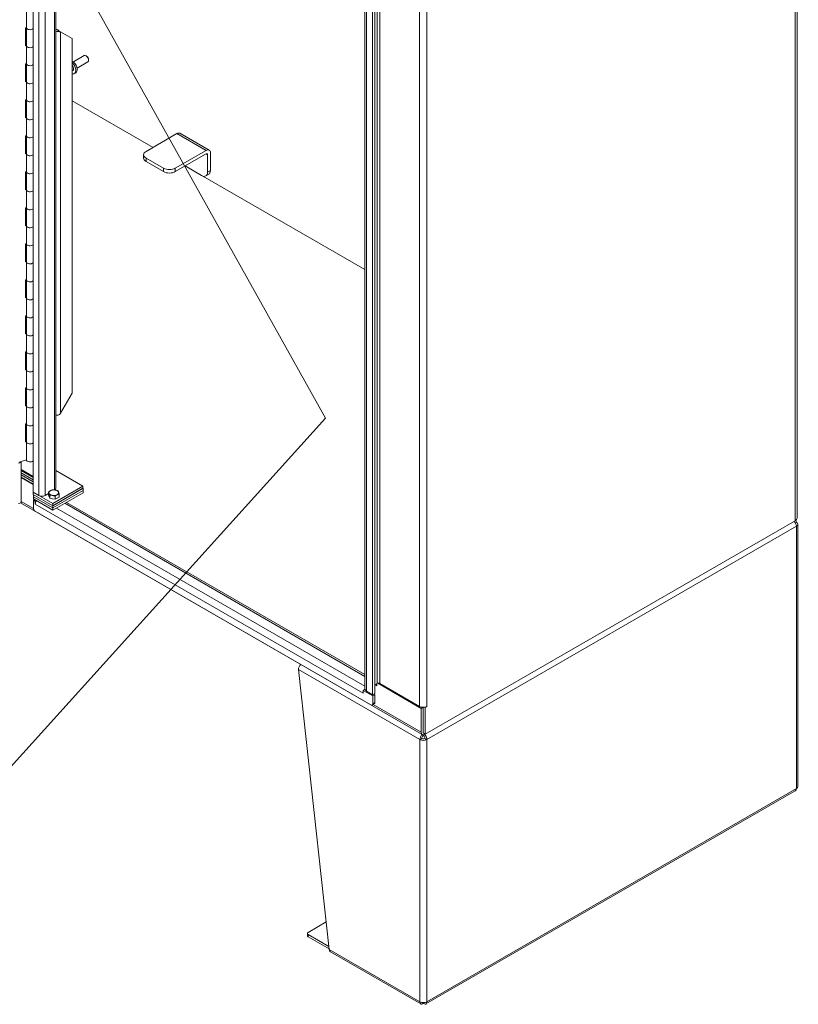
# Model space of a CAD drawing. Header units: inches. Extents: x 15 to 394, y 11 to 241.
# Tile 80 of 83: x 361 to 388, y 164 to 198. Entities that reach past the tile are written whole.
import ezdxf

# ---------------------------------------------------------------- set-up
doc = ezdxf.new("R2010")
doc.units = ezdxf.units.IN
doc.header["$LTSCALE"] = 24
doc.header["$MEASUREMENT"] = 0
doc.layers.get('0').update_dxf_attribs({"lineweight": 0})
for name, color, linetype, lineweight in [('Symbol (ANSI)', 7, 'Continuous', 5), ('Visible (ANSI)', 7, 'Continuous', 5), ('Visible Narrow (ANSI)', 7, 'Continuous', 5)]:
    doc.layers.add(name, color=color, linetype=linetype, lineweight=lineweight)
doc.styles.add('ROMANS', font='tahoma.ttf')
doc.dimstyles.new('Default (ANSI)$7', dxfattribs={"dimscale": 24, "dimtxt": 0.07, "dimasz": 0.098425, "dimexe": 0.125, "dimexo": 0.0625, "dimgap": 0.031496, "dimtad": 0, "dimtih": 1, "dimtoh": 1, "dimrnd": 1e-08, "dimzin": 0, "dimdsep": 46, "dimtxsty": 'ROMANS', "dimblk": 'Filled-1', "dimcen": 0.09, "dimdle": 0.393701, "dimclrd": 256, "dimclre": 256, "dimclrt": 256, "dimadec": 0, "dimazin": 0, "dimtfac": 0.928571, "dimtofl": 0, "dimtmove": 0, "dimatfit": 3, "dimfxl": 0, "dimtolj": 1, "dimtzin": 0, "dimlwd": -1, "dimlwe": -1, "dimarcsym": 0})

# ---------------------------------------------------------------- blocks, each defined once
blk = doc.blocks.new('Filled-1')
at = {"color": 0}
for p, q in [((0, 0), (-1, 0.179)), ((-1, 0.179), (-1, -0.179)), ((-1, 0), (0, 0)), ((-1, -0.179), (0, 0))]:
    blk.add_line(p, q, dxfattribs=at)
at = {"color": 0, "flags": 128}
blk.add_lwpolyline([(-1, -0.179), (0, 0)], dxfattribs=at)
at = {"color": 0}
blk.add_solid([(-1, -0.179), (0, 0), (-1, 0.179), (-1, -0.179)], dxfattribs=at)

msp = doc.modelspace()

# ---------------------------------------------------------------- linework, layer by layer
at = {"layer": 'Visible (ANSI)'}
for p, q in [((387.7718, 217.6559), (387.7718, 181.0011)), ((361.8143, 216.248), (361.8143, 181.8786)), ((373.0882, 175.1808), (373.0882, 210.0095)), ((373.3489, 209.8181), (373.3489, 174.9894)), ((373.42, 209.8592), (373.42, 175.0305)), ((362.5819, 203.5688), (362.5819, 182.0126)), ((361.5828, 197.6778), (361.5828, 198.2902)), ((361.5559, 197.6725), (361.5828, 197.6815)), ((361.5559, 197.0601), (361.5559, 197.6725)), ((361.5828, 197.0654), (361.5828, 197.6778)), ((362.5819, 197.6306), (362.6098, 197.6145)), ((362.6605, 197.5491), (362.6485, 197.6067)), ((362.6999, 197.5569), (362.7471, 197.5297)), ((363.1401, 197.3028), (362.7471, 197.5297)), ((363.1401, 197.3028), (363.1401, 185.2467)), ((361.5559, 197.0976), (361.5828, 197.1066)), ((361.5828, 197.0691), (361.5559, 197.0601)), ((361.5828, 196.4531), (361.5828, 197.0654)), ((363.1801, 196.5119), (363.5473, 196.7239)), ((363.6277, 196.7071), (363.6092, 196.7178)), ((363.6967, 196.5877), (363.6967, 196.5662)), ((361.5559, 196.4477), (361.5828, 196.4567)), ((361.5559, 195.8353), (361.5559, 196.4477)), ((361.5828, 195.8407), (361.5828, 196.4531)), ((363.1593, 196.2141), (363.1401, 196.203)), ((363.3039, 196.2976), (363.671, 196.5096)), ((361.5559, 195.8729), (361.5828, 195.8819)), ((363.2146, 196.1183), (363.2597, 196.1443)), ((361.5828, 195.8443), (361.5559, 195.8353)), ((361.5828, 195.2283), (361.5828, 195.8407)), ((361.5559, 195.223), (361.5828, 195.232)), ((361.5559, 194.6106), (361.5559, 195.223)), ((361.5828, 194.6159), (361.5828, 195.2283)), ((365.8864, 193.6066), (363.1401, 195.1922)), ((361.5559, 194.6481), (361.5828, 194.6571)), ((361.5828, 194.6196), (361.5559, 194.6106)), ((361.5828, 194.0036), (361.5828, 194.6159)), ((361.5559, 193.9982), (361.5828, 194.0072)), ((361.5559, 193.3858), (361.5559, 193.9982)), ((361.5828, 193.3912), (361.5828, 194.0036)), ((366.6937, 194.0727), (365.6496, 193.4699)), ((366.7992, 194.0832), (367.7935, 193.5091)), ((361.5559, 193.4234), (361.5828, 193.4324)), ((361.5828, 193.3948), (361.5559, 193.3858)), ((361.5828, 192.7788), (361.5828, 193.3912)), ((365.5672, 193.3551), (365.5672, 193.2403)), ((366.2462, 192.8958), (365.6496, 193.2403)), ((366.644, 192.8958), (367.6881, 193.4986)), ((367.6881, 193.3838), (366.644, 192.781)), ((367.7378, 193.3551), (367.7378, 192.7619)), ((367.8372, 192.8193), (367.8372, 193.4125)), ((366.2462, 192.781), (365.6496, 193.1255)), ((367.5389, 192.6471), (366.9754, 192.9724)), ((361.5559, 192.7735), (361.5828, 192.7825)), ((361.5559, 192.1611), (361.5559, 192.7735)), ((361.5828, 192.1665), (361.5828, 192.7788)), ((373.0882, 189.4487), (367.5822, 192.6276)), ((367.779, 192.6905), (367.6795, 192.6331)), ((361.5559, 192.1986), (361.5828, 192.2076)), ((361.5828, 192.1701), (361.5559, 192.1611)), ((361.5828, 191.5541), (361.5828, 192.1665)), ((361.5559, 191.5487), (361.5828, 191.5577)), ((361.5559, 190.9364), (361.5559, 191.5487)), ((361.5828, 190.9417), (361.5828, 191.5541)), ((361.5559, 190.9739), (361.5828, 190.9829)), ((361.5828, 190.9454), (361.5559, 190.9364)), ((361.5828, 190.3293), (361.5828, 190.9417)), ((361.5559, 190.324), (361.5828, 190.333)), ((361.5559, 189.7116), (361.5559, 190.324)), ((361.5828, 189.717), (361.5828, 190.3293)), ((361.5559, 189.7491), (361.5828, 189.7581)), ((361.5828, 189.7206), (361.5559, 189.7116)), ((361.5828, 189.1046), (361.5828, 189.717)), ((361.5559, 189.0992), (361.5828, 189.1082)), ((361.5559, 188.4869), (361.5559, 189.0992)), ((361.5828, 188.4922), (361.5828, 189.1046)), ((361.5559, 188.5244), (361.5828, 188.5334)), ((361.5828, 188.4959), (361.5559, 188.4869)), ((361.5828, 187.8799), (361.5828, 188.4922)), ((361.5559, 187.8745), (361.5828, 187.8835)), ((361.5559, 187.2621), (361.5559, 187.8745)), ((361.5828, 187.2675), (361.5828, 187.8799)), ((361.5559, 187.2997), (361.5828, 187.3087)), ((361.5828, 187.2711), (361.5559, 187.2621)), ((361.5828, 186.6551), (361.5828, 187.2675)), ((361.5559, 186.6498), (361.5828, 186.6587)), ((361.5559, 186.0374), (361.5559, 186.6498)), ((361.5828, 186.0427), (361.5828, 186.6551)), ((361.5559, 186.0749), (361.5828, 186.0839)), ((361.5828, 186.0464), (361.5559, 186.0374)), ((361.5828, 185.4304), (361.5828, 186.0427)), ((361.5559, 185.425), (361.5828, 185.434)), ((361.5559, 184.8126), (361.5559, 185.425)), ((361.5828, 184.818), (361.5828, 185.4304)), ((362.7471, 184.566), (363.1401, 185.2467)), ((361.5559, 184.8502), (361.5828, 184.8592)), ((361.5828, 184.8216), (361.5559, 184.8126)), ((361.5828, 184.2056), (361.5828, 184.818)), ((361.5559, 184.2003), (361.5828, 184.2093)), ((361.5559, 183.5879), (361.5559, 184.2003)), ((361.5828, 183.5932), (361.5828, 184.2056)), ((361.5559, 183.6254), (361.5828, 183.6344)), ((361.5828, 183.5969), (361.5559, 183.5879)), ((361.5828, 182.9809), (361.5828, 183.5932)), ((361.3998, 182.8865), (361.3088, 182.862)), ((361.3343, 182.9014), (361.5828, 182.9845)), ((361.3764, 182.9155), (361.3998, 182.8865)), ((361.3998, 181.5242), (361.3998, 182.8865)), ((361.8143, 182.4089), (361.3998, 182.6482)), ((361.3998, 182.6154), (361.8143, 182.3762)), ((361.8143, 182.2996), (361.3998, 182.5389)), ((361.8143, 182.2286), (361.3998, 182.4679)), ((361.3998, 182.4679), (361.8143, 182.2286)), ((362.5819, 182.6219), (363.5047, 182.0891)), ((361.3998, 182.3913), (361.8143, 182.1521)), ((361.8143, 182.1438), (361.3998, 182.3831)), ((362.0084, 181.7666), (361.8143, 181.8786)), ((361.8143, 181.8786), (361.8143, 181.8021)), ((362.4772, 181.4959), (361.8143, 181.8786)), ((361.8143, 181.8021), (362.4772, 181.4194)), ((361.819, 181.7993), (361.819, 181.7283)), ((362.3338, 181.8342), (362.2168, 181.7666)), ((362.3338, 181.7797), (362.3338, 181.8828)), ((363.5047, 182.0891), (362.4772, 181.4959)), ((362.4772, 181.4194), (363.5047, 182.0126)), ((363.5095, 182.0153), (362.4819, 181.4221)), ((363.5095, 181.9388), (362.4819, 181.3456)), ((362.4819, 181.3456), (363.5095, 181.9388)), ((362.4819, 181.269), (363.5095, 181.8623)), ((362.6963, 181.7152), (362.6963, 181.8184)), ((363.5047, 182.0126), (363.5047, 182.0891)), ((363.5047, 182.0181), (363.5095, 182.0153)), ((363.5095, 182.0153), (363.5095, 181.9388)), ((363.5095, 181.9388), (363.5095, 181.8623)), ((361.3088, 181.4996), (361.3998, 181.5242)), ((375.0368, 173.6374), (361.3839, 181.5199)), ((361.819, 181.7283), (361.819, 181.6518)), ((362.4819, 181.3456), (361.819, 181.7283)), ((361.819, 181.7283), (362.4819, 181.3456)), ((361.819, 181.6518), (362.4819, 181.269)), ((361.819, 181.6107), (361.8546, 181.6312)), ((361.819, 181.6107), (361.819, 181.3456)), ((361.8852, 181.5725), (361.819, 181.6107)), ((361.9206, 181.593), (361.8852, 181.5725)), ((361.8852, 181.4739), (361.8852, 181.5725)), ((361.8852, 181.4739), (361.8853, 181.474)), ((361.8853, 181.4739), (361.8852, 181.4739)), ((361.8853, 181.474), (361.8853, 181.4739)), ((362.355, 181.7263), (362.3338, 181.7797)), ((362.3761, 181.6729), (362.355, 181.7263)), ((362.3761, 181.6729), (362.3761, 181.7761)), ((362.4667, 181.6568), (362.3761, 181.6729)), ((362.5574, 181.6407), (362.4667, 181.6568)), ((362.4772, 181.4194), (362.4772, 181.4959)), ((362.5574, 181.6407), (362.5574, 181.7438)), ((362.6269, 181.678), (362.5574, 181.6407)), ((362.6963, 181.7152), (362.6269, 181.678)), ((362.9415, 181.5344), (373.0882, 175.6761)), ((373.2874, 174.6477), (361.8853, 181.2307)), ((362.4819, 181.4221), (362.4819, 181.3456)), ((362.4819, 181.3456), (362.4819, 181.269)), ((387.708, 180.9122), (375.1388, 173.6554)), ((387.708, 180.9122), (387.7246, 180.9218)), ((387.7246, 180.9218), (387.7246, 180.923)), ((387.7988, 171.8702), (387.7988, 180.7878)), ((370.8299, 175.8506), (371.8748, 166.3296)), ((373.0224, 175.1425), (373.0882, 175.1805)), ((373.3537, 174.9512), (373.0224, 175.1425)), ((373.0224, 175.1425), (373.0224, 175.0439)), ((373.3489, 174.9894), (373.1383, 175.1111)), ((373.42, 175.3311), (373.4981, 175.3762)), ((373.4898, 175.3715), (373.4898, 175.3045)), ((375.0014, 174.5302), (373.5208, 175.385)), ((374.947, 174.5971), (373.5975, 175.3762)), ((373.0223, 175.044), (373.0223, 175.0441)), ((373.0224, 175.0439), (373.0223, 175.044)), ((373.0223, 175.044), (373.0224, 175.044)), ((373.42, 175.0305), (373.3489, 174.9894)), ((373.4248, 174.9922), (373.3537, 174.9512)), ((373.3537, 174.686), (373.3537, 174.9512)), ((373.3892, 175.0127), (373.4248, 174.9922)), ((373.4248, 174.9922), (373.4248, 174.727)), ((373.4054, 174.6841), (373.3343, 174.6431)), ((375.0674, 174.5683), (375.0014, 174.5302)), ((375.0014, 173.7156), (375.0014, 174.5302)), ((375.0677, 173.6964), (375.0677, 174.5683)), ((375.1388, 174.5589), (375.1157, 174.5722)), ((375.1885, 174.5876), (375.1388, 174.5589)), ((375.1388, 173.6554), (375.1388, 174.5589)), ((375.0608, 173.5992), (375.0608, 173.6297)), ((375.0677, 173.6964), (375.1388, 173.6554)), ((375.0842, 173.5992), (375.0842, 173.631)), ((375.1222, 173.6458), (375.1388, 173.6554)), ((375.1604, 164.4787), (387.7109, 171.7247)), ((371.1613, 166.9139), (371.772, 167.2664)), ((371.1339, 166.799), (371.1339, 166.8756)), ((371.8636, 166.4318), (371.1613, 166.8373)), ((371.1613, 166.7608), (371.8726, 166.3501)), ((371.9167, 166.25), (374.9846, 164.4787)), ((375.0608, 164.5229), (375.0608, 164.4902)), ((375.0842, 164.5229), (375.0842, 164.4902))]:
    msp.add_line(p, q, dxfattribs=at)
for centre, major_axis, start_param, end_param in [((361.7065, 197.6778), (-0.1237, 0), 0, 2.6268672), ((361.7065, 197.6778), (-0.1238, 0), 0, 2.6268672), ((362.6429, 197.6336), (0.1474, 0), 4.2853104, 4.8319896), ((362.6429, 197.6336), (-0.0469, 0), 0.7853982, 1.6903969), ((361.7065, 197.0654), (-0.1237, 0), 0, 2.6268672), ((361.7065, 197.0654), (-0.1238, 0), 0, 2.6268672), ((363.1425, 196.3473), (0.1172, -0.203), 0, 2.370595), ((363.6092, 196.6168), (-0.0619, 0.1072), 3.1415927, 6.2831853), ((363.6277, 196.6275), (-0.0488, 0.0844), 3.9269908, 5.4977871), ((361.7065, 196.4531), (-0.1237, 0), 0, 2.6268672), ((361.7065, 196.4531), (-0.1238, 0), 0, 2.6268672), ((363.0974, 196.3213), (0.1172, -0.203), 5.7583247, 8.3788422), ((363.0974, 196.3213), (0.0619, -0.1072), 0, 1.8465364), ((361.7065, 195.8407), (-0.1237, 0), 0, 2.6268672), ((361.7065, 195.8407), (-0.1238, 0), 0, 2.6268672), ((361.7065, 195.2283), (-0.1237, 0), 0, 2.6268672), ((361.7065, 195.2283), (-0.1238, 0), 0, 2.6268672), ((361.7065, 194.6159), (-0.1237, 0), 0, 2.6268672), ((361.7065, 194.6159), (-0.1238, 0), 0, 2.6268672), ((361.7065, 194.0036), (-0.1237, 0), 0, 2.6268672), ((361.7065, 194.0036), (-0.1238, 0), 0, 2.6268672), ((366.6937, 193.9005), (0.1055, 0.1827), 0, 0.7853982), ((367.6881, 193.3264), (0.1055, 0.1827), 5.4977871, 7.0685835), ((361.7065, 193.3912), (-0.1237, 0), 0, 2.6268672), ((361.7065, 193.3912), (-0.1238, 0), 0, 2.6268672), ((365.8485, 193.3551), (-0.2813, 0), 5.4977871, 7.0685835), ((365.8485, 193.2403), (-0.2813, 0), 0, 0.7853982), ((367.6881, 193.3264), (0.0352, 0.0609), 5.4977871, 7.0685835), ((366.4451, 193.0106), (-0.2812, 0), 0.7853982, 2.3561945), ((361.7065, 192.7788), (-0.1237, 0), 0, 2.6268672), ((361.7065, 192.7788), (-0.1238, 0), 0, 2.6268672), ((366.4451, 192.8958), (0.2813, 0), 3.9269908, 5.4977871), ((367.5389, 192.8767), (0.1406, -0.2436), 5.4977871, 7.0685835), ((367.6383, 192.9341), (0.1406, -0.2436), 0, 0.7853982), ((361.7065, 192.1665), (-0.1238, 0), 0, 2.6268672), ((361.7065, 192.1665), (-0.1238, 0), 0, 2.6268672), ((361.7065, 191.5541), (-0.1237, 0), 0, 2.6268672), ((361.7065, 191.5541), (-0.1238, 0), 0, 2.6268672), ((361.7065, 190.9417), (-0.1237, 0), 0, 2.6268672), ((361.7065, 190.9417), (-0.1238, 0), 0, 2.6268672), ((361.7065, 190.3293), (-0.1238, 0), 0, 2.6268672), ((361.7065, 190.3293), (-0.1238, 0), 0, 2.6268672), ((361.7065, 189.717), (-0.1237, 0), 0, 2.6268672), ((361.7065, 189.717), (-0.1238, 0), 0, 2.6268672), ((361.7065, 189.1046), (-0.1238, 0), 0, 2.6268672), ((361.7065, 189.1046), (-0.1238, 0), 0, 2.6268672), ((361.7065, 188.4922), (-0.1237, 0), 0, 2.6268672), ((361.7065, 188.4922), (-0.1238, 0), 0, 2.6268672), ((361.7065, 187.8799), (-0.1237, 0), 0, 2.6268672), ((361.7065, 187.8799), (-0.1238, 0), 0, 2.6268672), ((361.7065, 187.2675), (-0.1237, 0), 0, 2.6268672), ((361.7065, 187.2675), (-0.1238, 0), 0, 2.6268672), ((361.7065, 186.6551), (-0.1237, 0), 0, 2.6268672), ((361.7065, 186.6551), (-0.1238, 0), 0, 2.6268672), ((361.7065, 186.0427), (-0.1238, 0), 0, 2.6268672), ((361.7065, 186.0427), (-0.1238, 0), 0, 2.6268672), ((361.7065, 185.4304), (-0.1237, 0), 0, 2.6268672), ((361.7065, 185.4304), (-0.1238, 0), 0, 2.6268672), ((361.7065, 184.818), (-0.1237, 0), 0, 2.6268672), ((361.7065, 184.818), (-0.1238, 0), 0, 2.6268672), ((362.6429, 184.5824), (-0.1474, 0), 1.1437177, 1.6903969), ((361.7065, 184.2056), (-0.1237, 0), 0, 2.6268672), ((361.7065, 184.2056), (-0.1238, 0), 0, 2.6268672), ((361.7065, 183.5932), (-0.1237, 0), 0, 2.6268672), ((361.7065, 183.5932), (-0.1238, 0), 0, 2.6268672), ((361.7065, 182.9809), (-0.1238, 0), 0, 2.6268672), ((362.5151, 181.8626), (-0.1643, 0), 5.4608462, 6.5080438), ((362.5151, 181.8626), (-0.1643, 0), 0.2248585, 1.272056), ((362.5151, 181.8626), (-0.1643, 0), 4.4136487, 5.4608462), ((362.4345, 182.0126), (0.1474, 0), 5.5554666, 6.2831853), ((362.5151, 181.8626), (0.1643, 0), 0.2248585, 1.272056), ((362.5151, 181.8626), (0.1643, 0), 5.4608462, 6.5080438), ((362.0061, 181.5437), (-0.0854, -0.1479), 4.712389, 5.4977871), ((362.1126, 181.8267), (-0.1474, 0), 0.7853982, 2.3561945), ((362.5151, 181.7474), (-0.1643, 0), 0.2214914, 0.2282256), ((362.5151, 181.7474), (-0.1643, 0), 1.265085, 1.279027), ((362.5151, 181.8626), (0.1643, 0), 4.4136487, 5.4608462), ((362.5151, 181.7474), (-0.1642, 0), 2.3131496, 2.3253575), ((361.8853, 181.3073), (-0.0469, 0.0812), 0.7853982, 2.3561945), ((387.5541, 181.0011), (0.2177, 0), 5.4977871, 6.2831853), ((387.6347, 180.7878), (0.1641, 0), 5.4977871, 7.0685835), ((370.9459, 175.9176), (0.082, 0.1421), 1.1249125, 2.3561945), ((373.143, 175.1138), (-0.0854, -0.1479), 4.397938, 4.7154491), ((373.259, 175.1808), (-0.1708, 0), 0, 0.7853982), ((373.4318, 175.2806), (0.0352, 0.0609), 5.4977871, 7.0685835), ((373.4857, 175.3069), (0.00293, -0.00507), 3.9269908, 7.0685835), ((373.5478, 175.3475), (0.0703, 0), 0.7853982, 2.3561945), ((373.143, 175.1138), (-0.0854, -0.1479), 5.4558757, 5.4977871), ((373.2874, 174.7243), (0.0469, -0.0812), 5.4977871, 7.0685835), ((373.3585, 174.7653), (0.0469, -0.0812), 0, 0.7853982), ((375.0677, 174.6669), (-0.1708, 0), 0.7853982, 2.3561945), ((375.1885, 174.5924), (0.00293, 0.00507), 3.9269908, 7.0685835), ((375.0725, 173.5351), (-0.1641, 0), 0.7853982, 2.3561945), ((375.1222, 173.7853), (-0.0854, -0.1479), 5.4977871, 7.0685835), ((375.0725, 173.5351), (0.0703, 0), 3.9269908, 5.4977871), ((387.6347, 171.8702), (0.1641, 0), 5.4977871, 6.2831853), ((371.2276, 166.8756), (-0.0937, 0), 5.4977871, 7.0685835), ((371.2276, 166.799), (-0.0938, 0), 0, 0.7853982), ((375.0725, 164.6174), (0.1641, 0), 3.9269908, 5.4977871)]:
    msp.add_ellipse(centre, major_axis=major_axis, ratio=0.5773503, start_param=start_param, end_param=end_param, dxfattribs=at)
for points in [[(362.6485, 197.6067), (362.6532, 197.6004), (362.6578, 197.5945), (362.6622, 197.5889)], [(362.7471, 197.5297), (362.724, 197.5309), (362.693, 197.5368), (362.6605, 197.5491)], [(362.6605, 184.4979), (362.693, 184.5148), (362.724, 184.5381), (362.7471, 184.566)], [(387.7507, 180.8548), (387.7374, 180.8472), (387.7242, 180.8395), (387.7109, 180.8318)], [(387.7507, 180.8548), (387.7492, 180.8833), (387.7398, 180.9071), (387.7245, 180.9226)], [(375.0228, 173.5064), (375.0007, 173.4936), (374.9786, 173.4808), (374.9565, 173.4681)], [(375.1885, 173.4681), (375.1664, 173.4808), (375.1443, 173.4936), (375.1222, 173.5064)], [(387.7507, 171.8032), (387.7488, 171.767), (387.7341, 171.7385), (387.7108, 171.7248)]]:
    msp.add_open_spline(points, degree=3, dxfattribs=at)
for points, knots in [([(362.6622, 197.5889), (362.6678, 197.5817), (362.6746, 197.575), (362.6875, 197.5646), (362.6937, 197.5605), (362.6999, 197.5569)], [0, 0, 0, 0, 0.09380022, 0.09380022, 0.17004408, 0.17004408, 0.17004408, 0.17004408]), ([(387.6638, 180.8866), (387.6862, 180.8668), (387.7065, 180.8414), (387.7215, 180.814), (387.7388, 180.7827), (387.7491, 180.7493), (387.7507, 180.7209)], [0.3374097, 0.3374097, 0.3374097, 0.3374097, 0.9120227, 0.9120227, 0.9120227, 1.5707963, 1.5707963, 1.5707963, 1.5707963]), ([(375.0248, 173.6442), (375.0054, 173.6228), (374.988, 173.5958), (374.9759, 173.5669), (374.9619, 173.5337), (374.9549, 173.4984), (374.9565, 173.4681)], [0.3395143, 0.3395143, 0.3395143, 0.3395143, 0.9120227, 0.9120227, 0.9120227, 1.5707963, 1.5707963, 1.5707963, 1.5707963]), ([(375.0228, 173.5064), (375.02, 173.5295), (375.0287, 173.5588), (375.0428, 173.5794), (375.0483, 173.5876), (375.0545, 173.5944), (375.0608, 173.5992)], [0, 0, 0, 0, 1.1271971, 1.1271971, 1.1271971, 1.5707963, 1.5707963, 1.5707963, 1.5707963]), ([(375.1222, 173.5064), (375.125, 173.5295), (375.1163, 173.5588), (375.1023, 173.5794), (375.0967, 173.5876), (375.0905, 173.5944), (375.0842, 173.5992)], [0, 0, 0, 0, 1.1271971, 1.1271971, 1.1271971, 1.5707963, 1.5707963, 1.5707963, 1.5707963]), ([(375.1885, 173.4681), (375.1908, 173.5101), (375.1759, 173.5616), (375.1503, 173.6039), (375.1413, 173.6188), (375.131, 173.6326), (375.1201, 173.6446)], [0, 0, 0, 0, 0.9120227, 0.9120227, 0.9120227, 1.2335132, 1.2335132, 1.2335132, 1.2335132]), ([(371.9167, 166.25), (371.9128, 166.2522), (371.9091, 166.2548), (371.9057, 166.2578), (371.8879, 166.2733), (371.877, 166.2989), (371.8748, 166.3296)], [0.78539816, 0.78539816, 0.78539816, 0.78539816, 0.91202272, 0.91202272, 0.91202272, 1.57079633, 1.57079633, 1.57079633, 1.57079633]), ([(374.9565, 164.5504), (374.9542, 164.511), (374.9691, 164.4819), (374.9947, 164.4744), (375.0132, 164.469), (375.037, 164.4745), (375.0608, 164.4902)], [0, 0, 0, 0, 0.9120227, 0.9120227, 0.9120227, 1.5707963, 1.5707963, 1.5707963, 1.5707963]), ([(375.0842, 164.4902), (375.1172, 164.4685), (375.1498, 164.4668), (375.1692, 164.4853), (375.1831, 164.4986), (375.1902, 164.5219), (375.1885, 164.5504)], [0, 0, 0, 0, 0.9120227, 0.9120227, 0.9120227, 1.5707963, 1.5707963, 1.5707963, 1.5707963])]:
    msp.add_open_spline(points, degree=3, knots=knots, dxfattribs=at)
for points in [[(362.3338, 181.8828), (362.3711, 181.9148), (362.4033, 181.932)], [(362.355, 181.8414), (362.3452, 181.8662), (362.3338, 181.8828)], [(362.3761, 181.7761), (362.3648, 181.8166), (362.355, 181.8414)], [(362.4033, 181.932), (362.4356, 181.9493), (362.4728, 181.9573)], [(362.4728, 181.9573), (362.5214, 181.9607), (362.5634, 181.9532)], [(362.5634, 181.9532), (362.6055, 181.9457), (362.6541, 181.9251)], [(362.6963, 181.8184), (362.6591, 181.8104), (362.6269, 181.7931)], [(362.6541, 181.9251), (362.6654, 181.9085), (362.6752, 181.8837)], [(362.6752, 181.8837), (362.685, 181.8589), (362.6963, 181.8184)], [(362.4667, 181.7719), (362.4247, 181.7794), (362.3761, 181.7761)], [(362.5574, 181.7438), (362.5088, 181.7645), (362.4667, 181.7719)], [(362.6269, 181.7931), (362.5946, 181.7758), (362.5574, 181.7438)]]:
    msp.add_rational_spline(points, [1, 1.0379548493, 1], degree=2, dxfattribs=at)
at = {"layer": 'Visible Narrow (ANSI)'}
for p, q in [((387.708, 180.9122), (387.708, 217.567)), ((362.0084, 181.7666), (362.0084, 216.136)), ((362.2168, 216.0156), (362.2168, 181.7666)), ((373.1383, 209.9398), (373.1383, 175.1111)), ((373.4981, 175.3762), (373.4981, 210.2049)), ((373.5975, 210.2049), (373.5975, 175.3762)), ((374.947, 174.5971), (374.947, 209.4258)), ((375.1885, 209.4258), (375.1885, 174.5971)), ((362.5387, 181.9566), (362.5387, 203.5933)), ((362.5819, 197.5984), (362.6098, 197.6145)), ((362.7471, 197.5297), (362.7471, 184.566)), ((366.6937, 194.0727), (367.6881, 193.4986)), ((365.6496, 193.1255), (365.6496, 193.2403)), ((367.7378, 193.3551), (367.6881, 193.3838)), ((366.2462, 192.8958), (366.2462, 192.781)), ((366.644, 192.781), (366.644, 192.8958)), ((367.8372, 192.8193), (367.7378, 192.7619)), ((361.8211, 181.3252), (361.3998, 181.5684)), ((361.8853, 181.474), (373.0223, 175.0441)), ((362.8915, 181.5055), (373.0882, 175.6184)), ((362.6027, 181.3388), (373.0882, 175.2849)), ((387.7507, 180.7209), (375.1885, 173.4681)), ((387.7507, 171.8032), (387.7507, 180.7209)), ((374.9565, 173.4681), (370.8299, 175.8506)), ((373.4815, 175.3093), (373.4318, 175.338)), ((373.4815, 175.3093), (373.4898, 175.314)), ((373.4248, 174.727), (373.3537, 174.686)), ((375.0014, 173.7156), (373.3646, 174.6606)), ((375.1799, 174.5925), (375.1885, 174.5876)), ((374.9565, 164.5504), (374.9565, 173.4681)), ((375.1885, 173.4681), (375.1885, 164.5504)), ((375.1885, 164.5504), (387.7507, 171.8032)), ((371.1613, 166.7608), (371.1613, 166.8373)), ((371.8748, 166.3296), (374.9565, 164.5504))]:
    msp.add_line(p, q, dxfattribs=at)

# ---------------------------------------------------------------- leaders
at = {"layer": 'Symbol (ANSI)'}
msp.add_leader([(362.5387, 200.9046), (371.7446, 184.4014), (356.5759, 167.5914), (354.2137, 167.5914)], dimstyle='Default (ANSI)$7', override={"dimtad": 0}, dxfattribs=at)

doc.saveas('drawing.dxf')
